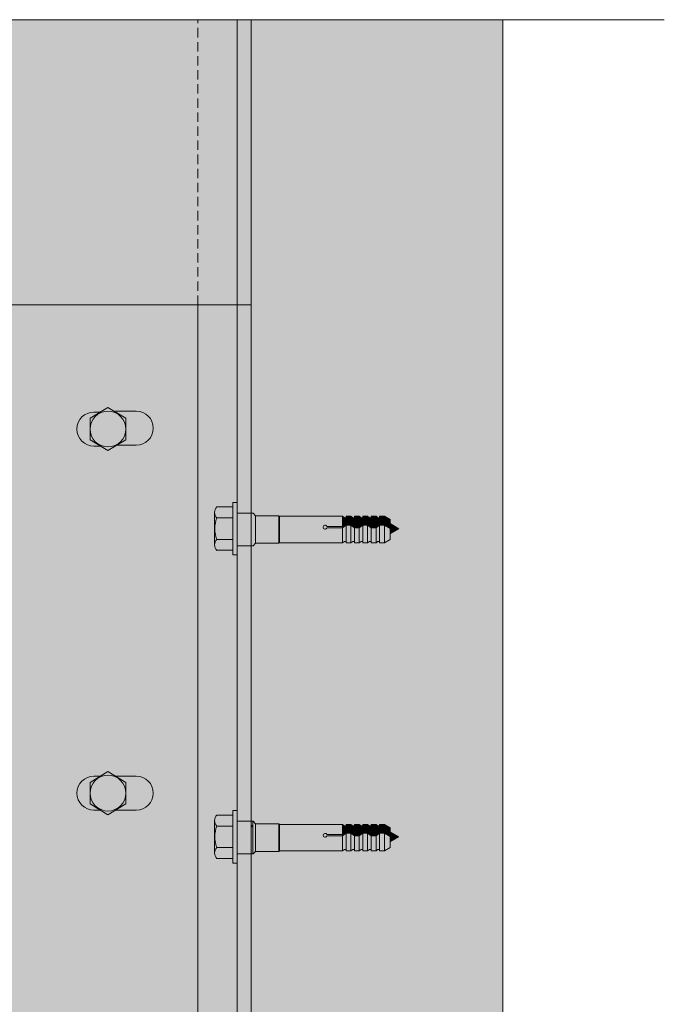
# Model space of a CAD drawing. Extents: x -106507 to -42801, y 48734 to 74234.
# Tile 21 of 69: x -76910 to -75536, y 65374 to 67473. Entities that reach past the tile are written whole.
import ezdxf

# ---------------------------------------------------------------- set-up
doc = ezdxf.new("R2010")
doc.units = 0
doc.header["$MEASUREMENT"] = 0
doc.linetypes.add('Dot & Dashed', pattern=[670.277762, 352.777767, -176.388884, 0, -141.111112])
doc.linetypes.add('Hidden Line', pattern=[30, 20, -10])
for name, color, linetype, lineweight, true_color in [('2D - Ogólne_Pen_No__2', 7, 'Continuous', 15, 0x7f7f7f), ('2D - Ogólne_Pen_No__82', 7, 'Continuous', 20, 0xaaaaaa), ('2D Drafting - General_Pen_No__141', 7, 'Continuous', 0, 0xe8e8e8), ('2D Drafting - General_Pen_No__2', 7, 'Continuous', 15, 0x7f7f7f), ('2D Drafting - General_Pen_No__81', 7, 'Continuous', 20, 0x6a6a6a)]:
    doc.layers.add(name, color=color, linetype=linetype, lineweight=lineweight, true_color=true_color)
doc.layers.add('2D Drafting - General_Pen_No__121', color=255, linetype='Continuous', lineweight=0)

msp = doc.modelspace()

# ---------------------------------------------------------------- hatches: boundary and pattern name
at = {"layer": '2D Drafting - General_Pen_No__121', "linetype": 'Continuous'}
for points in [[(-76446.58, 66388.06), (-76446.58, 66332.14), (-76455.9, 66332.14), (-76455.9, 66388.06), (-76455.9, 66443.98), (-76446.58, 66443.98)], [(-76455.9, 66410.98), (-76490.07, 66410.98, -0.4195601), (-76490.07, 66434.27), (-76455.9, 66434.27)], [(-76494.34, 66388.06, 0.092424), (-76490.07, 66365.15, 0.201281), (-76494.96, 66353.5), (-76494.96, 66422.63, 0.201281), (-76490.07, 66410.98, 0.092424)], [(-76446.58, 66351.39), (-76446.58, 66389.91), (-76446.58, 66421.06), (-76416.58, 66421.06), (-76416.58, 66386.98), (-76416.58, 66351.39)], [(-76416.58, 66351.39), (-76446.58, 66351.39), (-76446.58, 66389.91), (-76446.58, 66421.06), (-76416.58, 66421.06), (-76416.58, 66386.03)], [(-76407.47, 66356.8), (-76407.47, 66415.65), (-76357.73, 66415.65), (-76357.73, 66356.8)], [(-76357.73, 66356.8), (-76357.73, 66415.65), (-76356.49, 66414.4), (-76356.49, 66358.05)], [(-76455.9, 66365.15), (-76490.07, 66365.15, -0.092424), (-76494.34, 66388.06, -0.092424), (-76490.07, 66410.98), (-76455.9, 66410.98), (-76455.9, 66388.06)], [(-76356.49, 66358.05), (-76356.49, 66414.4), (-76222.07, 66414.4), (-76222.07, 66392.74), (-76255.38, 66392.74, 5.4750432), (-76255.38, 66389.78), (-76222.07, 66389.78), (-76222.07, 66358.05)], [(-76222.07, 66389.78), (-76255.38, 66389.78, -5.4750432), (-76255.38, 66392.74), (-76222.07, 66392.74)], [(-76214.63, 66411.44), (-76214.63, 66398.49), (-76222.07, 66392.74), (-76222.07, 66414.4), (-76218.33, 66411.44)], [(-76222.07, 66392.74), (-76214.63, 66398.49), (-76214.63, 66395.53), (-76222.07, 66389.78)], [(-76214.63, 66361), (-76218.33, 66361), (-76222.07, 66358.05), (-76222.07, 66389.78), (-76214.63, 66395.53)], [(-76204.27, 66414.4), (-76204.27, 66398.49), (-76214.63, 66398.49), (-76214.63, 66414.4)], [(-76214.63, 66398.49), (-76204.27, 66398.49), (-76204.27, 66395.53), (-76214.63, 66395.53)], [(-76214.63, 66358.05), (-76214.63, 66395.53), (-76204.27, 66395.53), (-76204.27, 66358.05)], [(-76196.83, 66411.44), (-76196.83, 66392.74), (-76204.27, 66398.49), (-76204.27, 66414.4), (-76200.53, 66411.44)], [(-76196.83, 66389.78), (-76204.27, 66395.53), (-76204.27, 66398.49), (-76196.83, 66392.74)], [(-76196.83, 66361), (-76200.53, 66361), (-76204.27, 66358.05), (-76204.27, 66395.53), (-76196.83, 66389.78)], [(-76186.47, 66414.4), (-76186.47, 66392.74), (-76196.83, 66392.74), (-76196.83, 66414.4)], [(-76186.47, 66392.74), (-76186.47, 66414.4), (-76182.73, 66411.44), (-76179.03, 66411.44), (-76179.03, 66398.49)], [(-76179.03, 66395.53), (-76186.47, 66389.78), (-76186.47, 66392.74), (-76179.03, 66398.49)], [(-76179.03, 66361), (-76182.73, 66361), (-76186.47, 66358.05), (-76186.47, 66389.78), (-76179.03, 66395.53)], [(-76168.68, 66414.4), (-76168.68, 66398.49), (-76179.03, 66398.49), (-76179.03, 66414.4)], [(-76168.68, 66395.53), (-76179.03, 66395.53), (-76179.03, 66398.49), (-76168.68, 66398.49)], [(-76168.68, 66358.05), (-76179.03, 66358.05), (-76179.03, 66395.53), (-76168.68, 66395.53)], [(-76161.24, 66411.44), (-76161.24, 66392.74), (-76168.68, 66398.49), (-76168.68, 66414.4), (-76164.94, 66411.44)], [(-76161.24, 66389.78), (-76168.68, 66395.53), (-76168.68, 66398.49), (-76161.24, 66392.74)], [(-76161.24, 66361), (-76164.94, 66361), (-76168.68, 66358.05), (-76168.68, 66395.53), (-76161.24, 66389.78)], [(-76150.88, 66414.4), (-76150.88, 66392.74), (-76161.24, 66392.74), (-76161.24, 66414.4)], [(-76143.44, 66411.44), (-76143.44, 66398.49), (-76150.88, 66392.74), (-76150.88, 66414.4), (-76147.14, 66411.44)], [(-76150.88, 66392.74), (-76143.44, 66398.49), (-76143.44, 66395.53), (-76150.88, 66389.78)], [(-76143.44, 66361), (-76147.14, 66361), (-76150.88, 66358.05), (-76150.88, 66389.78), (-76143.44, 66395.53)], [(-76143.44, 66398.49), (-76143.44, 66414.4), (-76133.09, 66414.4), (-76133.09, 66398.49)], [(-76143.44, 66398.49), (-76133.09, 66398.49), (-76133.09, 66395.53), (-76143.44, 66395.53)], [(-76143.44, 66358.05), (-76143.44, 66395.53), (-76133.09, 66395.53), (-76133.09, 66358.05)], [(-76120.7, 66391.34), (-76133.09, 66398.49), (-76133.09, 66414.4), (-76120.7, 66407.25)], [(-76120.7, 66388.38), (-76133.09, 66395.53), (-76133.09, 66398.49), (-76120.7, 66391.34)], [(-76120.7, 66365.19), (-76133.09, 66358.05), (-76133.09, 66395.53), (-76120.7, 66388.38)], [(-76101.98, 66387.97), (-76120.7, 66377.15), (-76120.7, 66398.78)], [(-76196.83, 66392.74), (-76186.47, 66392.74), (-76186.47, 66389.78), (-76196.83, 66389.78)], [(-76196.83, 66358.05), (-76196.83, 66389.78), (-76186.47, 66389.78), (-76186.47, 66358.05)], [(-76161.24, 66392.74), (-76150.88, 66392.74), (-76150.88, 66389.78), (-76161.24, 66389.78)], [(-76150.88, 66358.05), (-76161.24, 66358.05), (-76161.24, 66389.78), (-76150.88, 66389.78)], [(-76455.9, 66341.85), (-76490.07, 66341.85, -0.4195601), (-76490.07, 66365.15), (-76455.9, 66365.15)], [(-76446.58, 65731.38), (-76446.58, 65675.46), (-76455.9, 65675.46), (-76455.9, 65731.38), (-76455.9, 65787.3), (-76446.58, 65787.3)], [(-76455.9, 65754.29), (-76490.07, 65754.29, -0.4195601), (-76490.07, 65777.59), (-76455.9, 65777.59)], [(-76494.34, 65731.38, 0.092424), (-76490.07, 65708.47, 0.201281), (-76494.96, 65696.82), (-76494.96, 65765.94, 0.201281), (-76490.07, 65754.29, 0.092424)], [(-76455.9, 65708.47), (-76490.07, 65708.47, -0.092424), (-76494.34, 65731.38, -0.092424), (-76490.07, 65754.29), (-76455.9, 65754.29), (-76455.9, 65731.38)], [(-76446.58, 65694.7), (-76446.58, 65731.38), (-76446.58, 65764.38), (-76416.58, 65764.38), (-76416.58, 65728.45), (-76416.58, 65694.7)], [(-76416.58, 65694.7), (-76446.58, 65694.7), (-76446.58, 65731.38), (-76446.58, 65764.38), (-76416.58, 65764.38), (-76416.58, 65727.51)], [(-76416.58, 65694.8), (-76416.58, 65727.51), (-76416.58, 65751.86), (-76413.06, 65756.23), (-76413.06, 65694.8)], [(-76413.06, 65694.8), (-76413.06, 65764.38), (-76412.89, 65764.38), (-76407.47, 65758.96), (-76407.47, 65700.21), (-76412.89, 65694.8)], [(-76407.47, 65700.12), (-76407.47, 65758.96), (-76357.73, 65758.96), (-76357.73, 65700.12)], [(-76357.73, 65700.12), (-76357.73, 65758.96), (-76356.49, 65757.72), (-76356.49, 65701.36)], [(-76356.49, 65701.36), (-76356.49, 65757.72), (-76222.07, 65757.72), (-76222.07, 65736.06), (-76255.38, 65736.06, 5.4750432), (-76255.38, 65733.1), (-76222.07, 65733.1), (-76222.07, 65701.36)], [(-76214.63, 65754.76), (-76214.63, 65741.81), (-76222.07, 65736.06), (-76222.07, 65757.72), (-76218.33, 65754.76)], [(-76204.27, 65757.72), (-76204.27, 65741.81), (-76214.63, 65741.81), (-76214.63, 65757.72)], [(-76196.83, 65754.76), (-76196.83, 65736.06), (-76204.27, 65741.81), (-76204.27, 65757.72), (-76200.53, 65754.76)], [(-76186.47, 65757.72), (-76186.47, 65736.06), (-76196.83, 65736.06), (-76196.83, 65757.72)], [(-76186.47, 65736.06), (-76186.47, 65757.72), (-76182.73, 65754.76), (-76179.03, 65754.76), (-76179.03, 65741.81)], [(-76168.68, 65757.72), (-76168.68, 65741.81), (-76179.03, 65741.81), (-76179.03, 65757.72)], [(-76161.24, 65754.76), (-76161.24, 65736.06), (-76168.68, 65741.81), (-76168.68, 65757.72), (-76164.94, 65754.76)], [(-76150.88, 65757.72), (-76150.88, 65736.06), (-76161.24, 65736.06), (-76161.24, 65757.72)], [(-76143.44, 65754.76), (-76143.44, 65741.81), (-76150.88, 65736.06), (-76150.88, 65757.72), (-76147.14, 65754.76)], [(-76143.44, 65741.81), (-76143.44, 65757.72), (-76133.09, 65757.72), (-76133.09, 65741.81)], [(-76120.7, 65734.66), (-76133.09, 65741.81), (-76133.09, 65757.72), (-76120.7, 65750.57)], [(-76222.07, 65733.1), (-76255.38, 65733.1, -5.4750432), (-76255.38, 65736.06), (-76222.07, 65736.06)], [(-76222.07, 65736.06), (-76214.63, 65741.81), (-76214.63, 65738.85), (-76222.07, 65733.1)], [(-76214.63, 65704.32), (-76218.33, 65704.32), (-76222.07, 65701.36), (-76222.07, 65733.1), (-76214.63, 65738.85)], [(-76214.63, 65741.81), (-76204.27, 65741.81), (-76204.27, 65738.85), (-76214.63, 65738.85)], [(-76214.63, 65701.36), (-76214.63, 65738.85), (-76204.27, 65738.85), (-76204.27, 65701.36)], [(-76196.83, 65733.1), (-76204.27, 65738.85), (-76204.27, 65741.81), (-76196.83, 65736.06)], [(-76196.83, 65704.32), (-76200.53, 65704.32), (-76204.27, 65701.36), (-76204.27, 65738.85), (-76196.83, 65733.1)], [(-76196.83, 65736.06), (-76186.47, 65736.06), (-76186.47, 65733.1), (-76196.83, 65733.1)], [(-76196.83, 65701.36), (-76196.83, 65733.1), (-76186.47, 65733.1), (-76186.47, 65701.36)], [(-76179.03, 65738.85), (-76186.47, 65733.1), (-76186.47, 65736.06), (-76179.03, 65741.81)], [(-76179.03, 65704.32), (-76182.73, 65704.32), (-76186.47, 65701.36), (-76186.47, 65733.1), (-76179.03, 65738.85)], [(-76168.68, 65738.85), (-76179.03, 65738.85), (-76179.03, 65741.81), (-76168.68, 65741.81)], [(-76168.68, 65701.36), (-76179.03, 65701.36), (-76179.03, 65738.85), (-76168.68, 65738.85)], [(-76161.24, 65733.1), (-76168.68, 65738.85), (-76168.68, 65741.81), (-76161.24, 65736.06)], [(-76161.24, 65704.32), (-76164.94, 65704.32), (-76168.68, 65701.36), (-76168.68, 65738.85), (-76161.24, 65733.1)], [(-76161.24, 65736.06), (-76150.88, 65736.06), (-76150.88, 65733.1), (-76161.24, 65733.1)], [(-76150.88, 65701.36), (-76161.24, 65701.36), (-76161.24, 65733.1), (-76150.88, 65733.1)], [(-76150.88, 65736.06), (-76143.44, 65741.81), (-76143.44, 65738.85), (-76150.88, 65733.1)], [(-76143.44, 65704.32), (-76147.14, 65704.32), (-76150.88, 65701.36), (-76150.88, 65733.1), (-76143.44, 65738.85)], [(-76143.44, 65741.81), (-76133.09, 65741.81), (-76133.09, 65738.85), (-76143.44, 65738.85)], [(-76143.44, 65701.36), (-76143.44, 65738.85), (-76133.09, 65738.85), (-76133.09, 65701.36)], [(-76120.7, 65731.7), (-76133.09, 65738.85), (-76133.09, 65741.81), (-76120.7, 65734.66)], [(-76120.7, 65708.51), (-76133.09, 65701.36), (-76133.09, 65738.85), (-76120.7, 65731.7)], [(-76101.98, 65731.28), (-76120.7, 65720.47), (-76120.7, 65742.1)], [(-76455.9, 65685.17), (-76490.07, 65685.17, -0.4195601), (-76490.07, 65708.47), (-76455.9, 65708.47)]]:
    msp.add_hatch(color=256, dxfattribs=at).paths.add_polyline_path(points, flags=0)
at = {"layer": '2D Drafting - General_Pen_No__141', "linetype": 'Continuous'}
msp.add_hatch(color=256, dxfattribs=at).paths.add_polyline_path([(-77224.19, 54036.69), (-76416.58, 54036.69), (-76416.58, 67472.76), (-77224.19, 67472.76)], flags=0)
at = {"layer": '2D Drafting - General_Pen_No__81', "linetype": 'Continuous'}
h = msp.add_hatch(dxfattribs=at)
h.set_pattern_fill('Solid___Dashed', color=256, style=0, pattern_type=2)
h.set_pattern_definition([(45, (0, 0), (-70.71068, 70.71068), []), (45, (-35.36, 35.36), (-70.71068, 70.71068), [75, -25])])
h.paths.add_polyline_path([(-76416.58, 67472.76), (-76416.58, 54036.69), (-75880.8, 54036.69), (-75880.8, 65989.22), (-75880.8, 67472.76)], flags=0)

# ---------------------------------------------------------------- linework, layer by layer
at = {"layer": '2D - Ogólne_Pen_No__2', "linetype": 'Continuous'}
for p, q in [((-76416.58, 66421.06), (-76416.58, 66386.03)), ((-76412.89, 66421.06), (-76416.58, 66421.06)), ((-76407.47, 66415.65), (-76412.89, 66421.06)), ((-76357.73, 66415.65), (-76407.47, 66415.65)), ((-76407.47, 66415.65), (-76407.47, 66356.8)), ((-76356.49, 66414.4), (-76357.73, 66415.65)), ((-76357.73, 66415.65), (-76357.73, 66356.8)), ((-76222.07, 66414.4), (-76356.49, 66414.4)), ((-76356.49, 66358.05), (-76356.49, 66414.4)), ((-76218.33, 66411.44), (-76222.07, 66414.4)), ((-76222.07, 66414.4), (-76222.07, 66358.05)), ((-76214.63, 66398.49), (-76222.07, 66392.74)), ((-76214.63, 66395.53), (-76222.07, 66389.78)), ((-76214.63, 66411.44), (-76218.33, 66411.44)), ((-76214.63, 66414.4), (-76214.63, 66411.44)), ((-76204.27, 66414.4), (-76214.63, 66414.4)), ((-76214.63, 66414.4), (-76214.63, 66358.05)), ((-76204.27, 66398.49), (-76214.63, 66398.49)), ((-76204.27, 66395.53), (-76214.63, 66395.53)), ((-76200.53, 66411.44), (-76204.27, 66414.4)), ((-76204.27, 66414.4), (-76204.27, 66358.05)), ((-76196.83, 66392.74), (-76204.27, 66398.49)), ((-76196.83, 66389.78), (-76204.27, 66395.53)), ((-76196.83, 66411.44), (-76200.53, 66411.44)), ((-76196.83, 66414.4), (-76196.83, 66411.44)), ((-76186.47, 66414.4), (-76196.83, 66414.4)), ((-76196.83, 66414.4), (-76196.83, 66358.05)), ((-76182.73, 66411.44), (-76186.47, 66414.4)), ((-76186.47, 66414.4), (-76186.47, 66358.05)), ((-76179.03, 66398.49), (-76186.47, 66392.74)), ((-76179.03, 66395.53), (-76186.47, 66389.78)), ((-76179.03, 66411.44), (-76182.73, 66411.44)), ((-76179.03, 66414.4), (-76179.03, 66411.44)), ((-76168.68, 66414.4), (-76179.03, 66414.4)), ((-76179.03, 66414.4), (-76179.03, 66358.05)), ((-76168.68, 66398.49), (-76179.03, 66398.49)), ((-76168.68, 66395.53), (-76179.03, 66395.53)), ((-76164.94, 66411.44), (-76168.68, 66414.4)), ((-76168.68, 66414.4), (-76168.68, 66358.05)), ((-76161.24, 66392.74), (-76168.68, 66398.49)), ((-76161.24, 66389.78), (-76168.68, 66395.53)), ((-76161.24, 66411.44), (-76164.94, 66411.44)), ((-76161.24, 66414.4), (-76161.24, 66411.44)), ((-76150.88, 66414.4), (-76161.24, 66414.4)), ((-76161.24, 66414.4), (-76161.24, 66358.05)), ((-76147.14, 66411.44), (-76150.88, 66414.4)), ((-76150.88, 66414.4), (-76150.88, 66358.05)), ((-76143.44, 66398.49), (-76150.88, 66392.74)), ((-76143.44, 66395.53), (-76150.88, 66389.78)), ((-76143.44, 66411.44), (-76147.14, 66411.44)), ((-76143.44, 66414.4), (-76143.44, 66358.05)), ((-76133.09, 66414.4), (-76143.44, 66414.4)), ((-76133.09, 66398.49), (-76143.44, 66398.49)), ((-76133.09, 66395.53), (-76143.44, 66395.53)), ((-76120.7, 66407.25), (-76133.09, 66414.4)), ((-76133.09, 66414.4), (-76133.09, 66358.05)), ((-76120.7, 66391.34), (-76133.09, 66398.49)), ((-76120.7, 66388.38), (-76133.09, 66395.53)), ((-76120.7, 66407.25), (-76120.7, 66365.19)), ((-76120.7, 66398.78), (-76101.98, 66387.97)), ((-76416.58, 66351.48), (-76416.58, 66387.08)), ((-76416.58, 66351.39), (-76416.58, 66386.98)), ((-76222.07, 66392.74), (-76255.38, 66392.74)), ((-76222.07, 66389.78), (-76255.38, 66389.78)), ((-76186.47, 66392.74), (-76196.83, 66392.74)), ((-76186.47, 66389.78), (-76196.83, 66389.78)), ((-76150.88, 66392.74), (-76161.24, 66392.74)), ((-76150.88, 66389.78), (-76161.24, 66389.78)), ((-76120.7, 66377.15), (-76101.98, 66387.97)), ((-76407.47, 66356.8), (-76412.89, 66351.39)), ((-76357.73, 66356.8), (-76407.47, 66356.8)), ((-76356.49, 66358.05), (-76357.73, 66356.8)), ((-76222.07, 66358.05), (-76356.49, 66358.05)), ((-76218.33, 66361), (-76222.07, 66358.05)), ((-76214.63, 66361), (-76218.33, 66361)), ((-76214.63, 66358.05), (-76214.63, 66361)), ((-76204.27, 66358.05), (-76214.63, 66358.05)), ((-76200.53, 66361), (-76204.27, 66358.05)), ((-76196.83, 66361), (-76200.53, 66361)), ((-76196.83, 66358.05), (-76196.83, 66361)), ((-76186.47, 66358.05), (-76196.83, 66358.05)), ((-76182.73, 66361), (-76186.47, 66358.05)), ((-76179.03, 66361), (-76182.73, 66361)), ((-76179.03, 66358.05), (-76179.03, 66361)), ((-76168.68, 66358.05), (-76179.03, 66358.05)), ((-76164.94, 66361), (-76168.68, 66358.05)), ((-76161.24, 66361), (-76164.94, 66361)), ((-76161.24, 66358.05), (-76161.24, 66361)), ((-76150.88, 66358.05), (-76161.24, 66358.05)), ((-76147.14, 66361), (-76150.88, 66358.05)), ((-76143.44, 66361), (-76147.14, 66361)), ((-76133.09, 66358.05), (-76143.44, 66358.05)), ((-76120.7, 66365.19), (-76133.09, 66358.05)), ((-76412.89, 66351.39), (-76416.58, 66351.39)), ((-76412.89, 65764.38), (-76416.58, 65764.38)), ((-76407.47, 65758.96), (-76412.89, 65764.38)), ((-76357.73, 65758.96), (-76407.47, 65758.96)), ((-76407.47, 65758.96), (-76407.47, 65700.12)), ((-76356.49, 65757.72), (-76357.73, 65758.96)), ((-76357.73, 65758.96), (-76357.73, 65700.12)), ((-76222.07, 65757.72), (-76356.49, 65757.72)), ((-76356.49, 65701.36), (-76356.49, 65757.72)), ((-76218.33, 65754.76), (-76222.07, 65757.72)), ((-76222.07, 65757.72), (-76222.07, 65701.36)), ((-76214.63, 65754.76), (-76218.33, 65754.76)), ((-76214.63, 65757.72), (-76214.63, 65754.76)), ((-76204.27, 65757.72), (-76214.63, 65757.72)), ((-76214.63, 65757.72), (-76214.63, 65701.36)), ((-76200.53, 65754.76), (-76204.27, 65757.72)), ((-76204.27, 65757.72), (-76204.27, 65701.36)), ((-76196.83, 65754.76), (-76200.53, 65754.76)), ((-76196.83, 65757.72), (-76196.83, 65754.76)), ((-76186.47, 65757.72), (-76196.83, 65757.72)), ((-76196.83, 65757.72), (-76196.83, 65701.36)), ((-76182.73, 65754.76), (-76186.47, 65757.72)), ((-76186.47, 65757.72), (-76186.47, 65701.36)), ((-76179.03, 65754.76), (-76182.73, 65754.76)), ((-76179.03, 65757.72), (-76179.03, 65754.76)), ((-76168.68, 65757.72), (-76179.03, 65757.72)), ((-76179.03, 65757.72), (-76179.03, 65701.36)), ((-76164.94, 65754.76), (-76168.68, 65757.72)), ((-76168.68, 65757.72), (-76168.68, 65701.36)), ((-76161.24, 65754.76), (-76164.94, 65754.76)), ((-76161.24, 65757.72), (-76161.24, 65754.76)), ((-76150.88, 65757.72), (-76161.24, 65757.72)), ((-76161.24, 65757.72), (-76161.24, 65701.36)), ((-76147.14, 65754.76), (-76150.88, 65757.72)), ((-76150.88, 65757.72), (-76150.88, 65701.36)), ((-76143.44, 65754.76), (-76147.14, 65754.76)), ((-76143.44, 65757.72), (-76143.44, 65701.36)), ((-76133.09, 65757.72), (-76143.44, 65757.72)), ((-76120.7, 65750.57), (-76133.09, 65757.72)), ((-76133.09, 65757.72), (-76133.09, 65701.36)), ((-76120.7, 65750.57), (-76120.7, 65708.51)), ((-76416.58, 65694.8), (-76416.58, 65728.55)), ((-76222.07, 65736.06), (-76255.38, 65736.06)), ((-76222.07, 65733.1), (-76255.38, 65733.1)), ((-76214.63, 65741.81), (-76222.07, 65736.06)), ((-76214.63, 65738.85), (-76222.07, 65733.1)), ((-76204.27, 65741.81), (-76214.63, 65741.81)), ((-76204.27, 65738.85), (-76214.63, 65738.85)), ((-76196.83, 65736.06), (-76204.27, 65741.81)), ((-76196.83, 65733.1), (-76204.27, 65738.85)), ((-76186.47, 65736.06), (-76196.83, 65736.06)), ((-76186.47, 65733.1), (-76196.83, 65733.1)), ((-76179.03, 65741.81), (-76186.47, 65736.06)), ((-76179.03, 65738.85), (-76186.47, 65733.1)), ((-76168.68, 65741.81), (-76179.03, 65741.81)), ((-76168.68, 65738.85), (-76179.03, 65738.85)), ((-76161.24, 65736.06), (-76168.68, 65741.81)), ((-76161.24, 65733.1), (-76168.68, 65738.85)), ((-76150.88, 65736.06), (-76161.24, 65736.06)), ((-76150.88, 65733.1), (-76161.24, 65733.1)), ((-76143.44, 65741.81), (-76150.88, 65736.06)), ((-76143.44, 65738.85), (-76150.88, 65733.1)), ((-76133.09, 65741.81), (-76143.44, 65741.81)), ((-76133.09, 65738.85), (-76143.44, 65738.85)), ((-76120.7, 65734.66), (-76133.09, 65741.81)), ((-76120.7, 65731.7), (-76133.09, 65738.85)), ((-76120.7, 65742.1), (-76101.98, 65731.28)), ((-76120.7, 65720.47), (-76101.98, 65731.28)), ((-76218.33, 65704.32), (-76222.07, 65701.36)), ((-76214.63, 65704.32), (-76218.33, 65704.32)), ((-76214.63, 65701.36), (-76214.63, 65704.32)), ((-76200.53, 65704.32), (-76204.27, 65701.36)), ((-76196.83, 65704.32), (-76200.53, 65704.32)), ((-76196.83, 65701.36), (-76196.83, 65704.32)), ((-76182.73, 65704.32), (-76186.47, 65701.36)), ((-76179.03, 65704.32), (-76182.73, 65704.32)), ((-76179.03, 65701.36), (-76179.03, 65704.32)), ((-76164.94, 65704.32), (-76168.68, 65701.36)), ((-76161.24, 65704.32), (-76164.94, 65704.32)), ((-76161.24, 65701.36), (-76161.24, 65704.32)), ((-76147.14, 65704.32), (-76150.88, 65701.36)), ((-76143.44, 65704.32), (-76147.14, 65704.32)), ((-76120.7, 65708.51), (-76133.09, 65701.36)), ((-76412.89, 65694.8), (-76416.58, 65694.8)), ((-76412.89, 65694.7), (-76416.58, 65694.7)), ((-76407.47, 65700.21), (-76412.89, 65694.8)), ((-76407.47, 65700.12), (-76412.89, 65694.7)), ((-76357.73, 65700.12), (-76407.47, 65700.12)), ((-76356.49, 65701.36), (-76357.73, 65700.12)), ((-76222.07, 65701.36), (-76356.49, 65701.36)), ((-76204.27, 65701.36), (-76214.63, 65701.36)), ((-76186.47, 65701.36), (-76196.83, 65701.36)), ((-76168.68, 65701.36), (-76179.03, 65701.36)), ((-76150.88, 65701.36), (-76161.24, 65701.36)), ((-76133.09, 65701.36), (-76143.44, 65701.36))]:
    msp.add_line(p, q, dxfattribs=at)
msp.add_arc((-76259.29, 66391.26), 4.18, 20.70161, 339.29839, dxfattribs=at)
at = {"layer": '2D - Ogólne_Pen_No__82', "linetype": 'Continuous'}
msp.add_arc((-76259.29, 65734.58), 4.18, 20.70161, 339.29839, dxfattribs=at)
at = {"layer": '2D Drafting - General_Pen_No__2', "linetype": 'Dot & Dashed'}
msp.add_line((-75536.44, 67472.76), (-95796.06, 67472.76), dxfattribs=at)
at = {"layer": '2D Drafting - General_Pen_No__2', "linetype": 'Hidden Line'}
msp.add_line((-76530.85, 66865.12), (-76530.85, 67472.76), dxfattribs=at)
at = {"layer": '2D Drafting - General_Pen_No__2', "linetype": 'Continuous'}
for p, q in [((-76446.58, 65412.51), (-76446.58, 67472.76)), ((-76446.58, 54036.69), (-76446.58, 67472.76)), ((-76416.58, 65412.51), (-76416.58, 67472.76)), ((-76416.58, 54036.69), (-76416.58, 67472.76)), ((-75880.8, 65412.51), (-75880.8, 67472.76)), ((-75880.8, 54036.69), (-75880.8, 67472.76)), ((-77194.19, 66865.12), (-76416.58, 66865.12)), ((-76530.85, 65324.55), (-76530.85, 66865.12)), ((-76760.23, 66623.36), (-76722.07, 66646.36)), ((-76683.9, 66623.36), (-76722.07, 66646.36)), ((-76738.17, 66636.65), (-76751.92, 66636.65)), ((-76661.75, 66638.53), (-76705.96, 66638.53)), ((-76760.23, 66623.36), (-76760.23, 66577.36)), ((-76683.9, 66623.36), (-76683.9, 66577.36)), ((-76760.23, 66577.36), (-76722.07, 66554.36)), ((-76751.92, 66564.07), (-76738.17, 66564.07)), ((-76683.9, 66577.36), (-76722.07, 66554.36)), ((-76705.96, 66565.94), (-76661.75, 66565.94)), ((-76455.9, 66388.06), (-76455.9, 66443.98)), ((-76455.9, 66443.98), (-76446.58, 66443.98)), ((-76446.58, 66443.98), (-76446.58, 66388.06)), ((-76494.96, 66353.5), (-76494.96, 66422.63)), ((-76490.07, 66434.27), (-76455.9, 66434.27)), ((-76446.58, 66421.06), (-76416.58, 66421.06)), ((-76490.07, 66410.98), (-76455.9, 66410.98)), ((-76455.9, 66388.06), (-76455.9, 66332.14)), ((-76446.58, 66332.14), (-76446.58, 66388.06)), ((-76490.07, 66365.15), (-76455.9, 66365.15)), ((-76490.07, 66341.85), (-76455.9, 66341.85)), ((-76455.9, 66332.14), (-76446.58, 66332.14)), ((-76446.58, 66351.39), (-76416.58, 66351.39)), ((-76760.23, 65847.39), (-76722.07, 65870.39)), ((-76683.9, 65847.39), (-76722.07, 65870.39)), ((-76738.17, 65860.69), (-76751.92, 65860.69)), ((-76661.75, 65860.69), (-76705.96, 65860.69)), ((-76760.23, 65847.39), (-76760.23, 65801.39)), ((-76683.9, 65847.39), (-76683.9, 65801.39)), ((-76760.23, 65801.39), (-76722.07, 65778.39)), ((-76751.92, 65788.1), (-76738.17, 65788.1)), ((-76683.9, 65801.39), (-76722.07, 65778.39)), ((-76705.96, 65788.1), (-76661.75, 65788.1)), ((-76455.9, 65731.38), (-76455.9, 65787.3)), ((-76455.9, 65787.3), (-76446.58, 65787.3)), ((-76446.58, 65787.3), (-76446.58, 65731.38)), ((-76494.96, 65696.82), (-76494.96, 65765.94)), ((-76490.07, 65777.59), (-76455.9, 65777.59)), ((-76490.07, 65754.29), (-76455.9, 65754.29)), ((-76446.58, 65764.38), (-76416.58, 65764.38)), ((-76455.9, 65731.38), (-76455.9, 65675.46)), ((-76446.58, 65675.46), (-76446.58, 65731.38)), ((-76490.07, 65708.47), (-76455.9, 65708.47)), ((-76490.07, 65685.17), (-76455.9, 65685.17)), ((-76446.58, 65694.7), (-76416.58, 65694.7)), ((-76455.9, 65675.46), (-76446.58, 65675.46))]:
    msp.add_line(p, q, dxfattribs=at)
at = {"layer": '2D Drafting - General_Pen_No__2', "linetype": 'Continuous', "flags": 128}
for points in [[(-77224.19, 54036.69), (-76416.58, 54036.69), (-76416.58, 67472.76), (-77224.19, 67472.76)], [(-76416.58, 67472.76), (-76416.58, 54036.69), (-75880.8, 54036.69), (-75880.8, 65989.22), (-75880.8, 67472.76)], [(-76446.58, 66388.06), (-76446.58, 66332.14), (-76455.9, 66332.14), (-76455.9, 66388.06), (-76455.9, 66443.98), (-76446.58, 66443.98)], [(-76446.58, 66351.39), (-76446.58, 66389.91), (-76446.58, 66421.06), (-76416.58, 66421.06), (-76416.58, 66386.98), (-76416.58, 66351.39)], [(-76416.58, 66351.39), (-76446.58, 66351.39), (-76446.58, 66389.91), (-76446.58, 66421.06), (-76416.58, 66421.06), (-76416.58, 66386.03)], [(-76407.47, 66356.8), (-76407.47, 66415.65), (-76357.73, 66415.65), (-76357.73, 66356.8)], [(-76357.73, 66356.8), (-76357.73, 66415.65), (-76356.49, 66414.4), (-76356.49, 66358.05)], [(-76214.63, 66411.44), (-76214.63, 66398.49), (-76222.07, 66392.74), (-76222.07, 66414.4), (-76218.33, 66411.44)], [(-76222.07, 66392.74), (-76214.63, 66398.49), (-76214.63, 66395.53), (-76222.07, 66389.78)], [(-76214.63, 66361), (-76218.33, 66361), (-76222.07, 66358.05), (-76222.07, 66389.78), (-76214.63, 66395.53)], [(-76204.27, 66414.4), (-76204.27, 66398.49), (-76214.63, 66398.49), (-76214.63, 66414.4)], [(-76214.63, 66398.49), (-76204.27, 66398.49), (-76204.27, 66395.53), (-76214.63, 66395.53)], [(-76214.63, 66358.05), (-76214.63, 66395.53), (-76204.27, 66395.53), (-76204.27, 66358.05)], [(-76196.83, 66411.44), (-76196.83, 66392.74), (-76204.27, 66398.49), (-76204.27, 66414.4), (-76200.53, 66411.44)], [(-76196.83, 66389.78), (-76204.27, 66395.53), (-76204.27, 66398.49), (-76196.83, 66392.74)], [(-76196.83, 66361), (-76200.53, 66361), (-76204.27, 66358.05), (-76204.27, 66395.53), (-76196.83, 66389.78)], [(-76186.47, 66414.4), (-76186.47, 66392.74), (-76196.83, 66392.74), (-76196.83, 66414.4)], [(-76186.47, 66392.74), (-76186.47, 66414.4), (-76182.73, 66411.44), (-76179.03, 66411.44), (-76179.03, 66398.49)], [(-76179.03, 66395.53), (-76186.47, 66389.78), (-76186.47, 66392.74), (-76179.03, 66398.49)], [(-76179.03, 66361), (-76182.73, 66361), (-76186.47, 66358.05), (-76186.47, 66389.78), (-76179.03, 66395.53)], [(-76168.68, 66414.4), (-76168.68, 66398.49), (-76179.03, 66398.49), (-76179.03, 66414.4)], [(-76168.68, 66395.53), (-76179.03, 66395.53), (-76179.03, 66398.49), (-76168.68, 66398.49)], [(-76168.68, 66358.05), (-76179.03, 66358.05), (-76179.03, 66395.53), (-76168.68, 66395.53)], [(-76161.24, 66411.44), (-76161.24, 66392.74), (-76168.68, 66398.49), (-76168.68, 66414.4), (-76164.94, 66411.44)], [(-76161.24, 66389.78), (-76168.68, 66395.53), (-76168.68, 66398.49), (-76161.24, 66392.74)], [(-76161.24, 66361), (-76164.94, 66361), (-76168.68, 66358.05), (-76168.68, 66395.53), (-76161.24, 66389.78)], [(-76150.88, 66414.4), (-76150.88, 66392.74), (-76161.24, 66392.74), (-76161.24, 66414.4)], [(-76143.44, 66411.44), (-76143.44, 66398.49), (-76150.88, 66392.74), (-76150.88, 66414.4), (-76147.14, 66411.44)], [(-76150.88, 66392.74), (-76143.44, 66398.49), (-76143.44, 66395.53), (-76150.88, 66389.78)], [(-76143.44, 66361), (-76147.14, 66361), (-76150.88, 66358.05), (-76150.88, 66389.78), (-76143.44, 66395.53)], [(-76143.44, 66398.49), (-76143.44, 66414.4), (-76133.09, 66414.4), (-76133.09, 66398.49)], [(-76143.44, 66398.49), (-76133.09, 66398.49), (-76133.09, 66395.53), (-76143.44, 66395.53)], [(-76143.44, 66358.05), (-76143.44, 66395.53), (-76133.09, 66395.53), (-76133.09, 66358.05)], [(-76120.7, 66391.34), (-76133.09, 66398.49), (-76133.09, 66414.4), (-76120.7, 66407.25)], [(-76120.7, 66388.38), (-76133.09, 66395.53), (-76133.09, 66398.49), (-76120.7, 66391.34)], [(-76120.7, 66365.19), (-76133.09, 66358.05), (-76133.09, 66395.53), (-76120.7, 66388.38)], [(-76101.98, 66387.97), (-76120.7, 66377.15), (-76120.7, 66398.78)], [(-76196.83, 66392.74), (-76186.47, 66392.74), (-76186.47, 66389.78), (-76196.83, 66389.78)], [(-76196.83, 66358.05), (-76196.83, 66389.78), (-76186.47, 66389.78), (-76186.47, 66358.05)], [(-76161.24, 66392.74), (-76150.88, 66392.74), (-76150.88, 66389.78), (-76161.24, 66389.78)], [(-76150.88, 66358.05), (-76161.24, 66358.05), (-76161.24, 66389.78), (-76150.88, 66389.78)], [(-76446.58, 65731.38), (-76446.58, 65675.46), (-76455.9, 65675.46), (-76455.9, 65731.38), (-76455.9, 65787.3), (-76446.58, 65787.3)], [(-76446.58, 65694.7), (-76446.58, 65731.38), (-76446.58, 65764.38), (-76416.58, 65764.38), (-76416.58, 65728.45), (-76416.58, 65694.7)], [(-76416.58, 65694.7), (-76446.58, 65694.7), (-76446.58, 65731.38), (-76446.58, 65764.38), (-76416.58, 65764.38), (-76416.58, 65727.51)], [(-76416.58, 65694.8), (-76416.58, 65727.51), (-76416.58, 65751.86), (-76413.06, 65756.23), (-76413.06, 65694.8)], [(-76413.06, 65694.8), (-76413.06, 65764.38), (-76412.89, 65764.38), (-76407.47, 65758.96), (-76407.47, 65700.21), (-76412.89, 65694.8)], [(-76407.47, 65700.12), (-76407.47, 65758.96), (-76357.73, 65758.96), (-76357.73, 65700.12)], [(-76357.73, 65700.12), (-76357.73, 65758.96), (-76356.49, 65757.72), (-76356.49, 65701.36)], [(-76214.63, 65754.76), (-76214.63, 65741.81), (-76222.07, 65736.06), (-76222.07, 65757.72), (-76218.33, 65754.76)], [(-76204.27, 65757.72), (-76204.27, 65741.81), (-76214.63, 65741.81), (-76214.63, 65757.72)], [(-76196.83, 65754.76), (-76196.83, 65736.06), (-76204.27, 65741.81), (-76204.27, 65757.72), (-76200.53, 65754.76)], [(-76186.47, 65757.72), (-76186.47, 65736.06), (-76196.83, 65736.06), (-76196.83, 65757.72)], [(-76186.47, 65736.06), (-76186.47, 65757.72), (-76182.73, 65754.76), (-76179.03, 65754.76), (-76179.03, 65741.81)], [(-76168.68, 65757.72), (-76168.68, 65741.81), (-76179.03, 65741.81), (-76179.03, 65757.72)], [(-76161.24, 65754.76), (-76161.24, 65736.06), (-76168.68, 65741.81), (-76168.68, 65757.72), (-76164.94, 65754.76)], [(-76150.88, 65757.72), (-76150.88, 65736.06), (-76161.24, 65736.06), (-76161.24, 65757.72)], [(-76143.44, 65754.76), (-76143.44, 65741.81), (-76150.88, 65736.06), (-76150.88, 65757.72), (-76147.14, 65754.76)], [(-76143.44, 65741.81), (-76143.44, 65757.72), (-76133.09, 65757.72), (-76133.09, 65741.81)], [(-76120.7, 65734.66), (-76133.09, 65741.81), (-76133.09, 65757.72), (-76120.7, 65750.57)], [(-76222.07, 65736.06), (-76214.63, 65741.81), (-76214.63, 65738.85), (-76222.07, 65733.1)], [(-76214.63, 65704.32), (-76218.33, 65704.32), (-76222.07, 65701.36), (-76222.07, 65733.1), (-76214.63, 65738.85)], [(-76214.63, 65741.81), (-76204.27, 65741.81), (-76204.27, 65738.85), (-76214.63, 65738.85)], [(-76214.63, 65701.36), (-76214.63, 65738.85), (-76204.27, 65738.85), (-76204.27, 65701.36)], [(-76196.83, 65733.1), (-76204.27, 65738.85), (-76204.27, 65741.81), (-76196.83, 65736.06)], [(-76196.83, 65704.32), (-76200.53, 65704.32), (-76204.27, 65701.36), (-76204.27, 65738.85), (-76196.83, 65733.1)], [(-76196.83, 65736.06), (-76186.47, 65736.06), (-76186.47, 65733.1), (-76196.83, 65733.1)], [(-76196.83, 65701.36), (-76196.83, 65733.1), (-76186.47, 65733.1), (-76186.47, 65701.36)], [(-76179.03, 65738.85), (-76186.47, 65733.1), (-76186.47, 65736.06), (-76179.03, 65741.81)], [(-76179.03, 65704.32), (-76182.73, 65704.32), (-76186.47, 65701.36), (-76186.47, 65733.1), (-76179.03, 65738.85)], [(-76168.68, 65738.85), (-76179.03, 65738.85), (-76179.03, 65741.81), (-76168.68, 65741.81)], [(-76168.68, 65701.36), (-76179.03, 65701.36), (-76179.03, 65738.85), (-76168.68, 65738.85)], [(-76161.24, 65733.1), (-76168.68, 65738.85), (-76168.68, 65741.81), (-76161.24, 65736.06)], [(-76161.24, 65704.32), (-76164.94, 65704.32), (-76168.68, 65701.36), (-76168.68, 65738.85), (-76161.24, 65733.1)], [(-76161.24, 65736.06), (-76150.88, 65736.06), (-76150.88, 65733.1), (-76161.24, 65733.1)], [(-76150.88, 65701.36), (-76161.24, 65701.36), (-76161.24, 65733.1), (-76150.88, 65733.1)], [(-76150.88, 65736.06), (-76143.44, 65741.81), (-76143.44, 65738.85), (-76150.88, 65733.1)], [(-76143.44, 65704.32), (-76147.14, 65704.32), (-76150.88, 65701.36), (-76150.88, 65733.1), (-76143.44, 65738.85)], [(-76143.44, 65741.81), (-76133.09, 65741.81), (-76133.09, 65738.85), (-76143.44, 65738.85)], [(-76143.44, 65701.36), (-76143.44, 65738.85), (-76133.09, 65738.85), (-76133.09, 65701.36)], [(-76120.7, 65731.7), (-76133.09, 65738.85), (-76133.09, 65741.81), (-76120.7, 65734.66)], [(-76120.7, 65708.51), (-76133.09, 65701.36), (-76133.09, 65738.85), (-76120.7, 65731.7)], [(-76101.98, 65731.28), (-76120.7, 65720.47), (-76120.7, 65742.1)]]:
    msp.add_lwpolyline(points, close=True, dxfattribs=at)
for points in [[(-76455.9, 66410.98), (-76490.07, 66410.98, -0.4195601), (-76490.07, 66434.27), (-76455.9, 66434.27)], [(-76494.34, 66388.06, 0.092424), (-76490.07, 66365.15, 0.201281), (-76494.96, 66353.5), (-76494.96, 66422.63, 0.201281), (-76490.07, 66410.98, 0.092424)], [(-76455.9, 66365.15), (-76490.07, 66365.15, -0.092424), (-76494.34, 66388.06, -0.092424), (-76490.07, 66410.98), (-76455.9, 66410.98), (-76455.9, 66388.06)], [(-76356.49, 66358.05), (-76356.49, 66414.4), (-76222.07, 66414.4), (-76222.07, 66392.74), (-76255.38, 66392.74, 5.4750432), (-76255.38, 66389.78), (-76222.07, 66389.78), (-76222.07, 66358.05)], [(-76222.07, 66389.78), (-76255.38, 66389.78, -5.4750432), (-76255.38, 66392.74), (-76222.07, 66392.74)], [(-76455.9, 66341.85), (-76490.07, 66341.85, -0.4195601), (-76490.07, 66365.15), (-76455.9, 66365.15)], [(-76455.9, 65754.29), (-76490.07, 65754.29, -0.4195601), (-76490.07, 65777.59), (-76455.9, 65777.59)], [(-76494.34, 65731.38, 0.092424), (-76490.07, 65708.47, 0.201281), (-76494.96, 65696.82), (-76494.96, 65765.94, 0.201281), (-76490.07, 65754.29, 0.092424)], [(-76455.9, 65708.47), (-76490.07, 65708.47, -0.092424), (-76494.34, 65731.38, -0.092424), (-76490.07, 65754.29), (-76455.9, 65754.29), (-76455.9, 65731.38)], [(-76356.49, 65701.36), (-76356.49, 65757.72), (-76222.07, 65757.72), (-76222.07, 65736.06), (-76255.38, 65736.06, 5.4750432), (-76255.38, 65733.1), (-76222.07, 65733.1), (-76222.07, 65701.36)], [(-76222.07, 65733.1), (-76255.38, 65733.1, -5.4750432), (-76255.38, 65736.06), (-76222.07, 65736.06)], [(-76455.9, 65685.17), (-76490.07, 65685.17, -0.4195601), (-76490.07, 65708.47), (-76455.9, 65708.47)]]:
    msp.add_lwpolyline(points, format="xyb", close=True, dxfattribs=at)
at = {"layer": '2D Drafting - General_Pen_No__2', "linetype": 'Continuous'}
for centre in [(-76722.07, 66600.36), (-76722.07, 65824.39)]:
    msp.add_circle(centre, 38.17, dxfattribs=at)
for centre, radius, start, end in [((-76751.92, 66600.36), 36.29, 90, 270), ((-76661.75, 66602.23), 36.29, 270, 90), ((-76478.63, 66422.63), 16.33, 134.47805, 225.52195), ((-76430.76, 66388.06), 63.58, 158.87798, 180), ((-76430.76, 66388.06), 63.58, 180, 201.12202), ((-76478.63, 66353.5), 16.33, 134.47805, 225.52195), ((-76751.92, 65824.39), 36.29, 90, 270), ((-76661.75, 65824.39), 36.29, 270, 90), ((-76478.63, 65765.94), 16.33, 134.47805, 225.52195), ((-76430.76, 65731.38), 63.58, 158.87798, 180), ((-76430.76, 65731.38), 63.58, 180, 201.12202), ((-76478.63, 65696.82), 16.33, 134.47805, 225.52195)]:
    msp.add_arc(centre, radius, start, end, dxfattribs=at)

doc.saveas('drawing.dxf')
